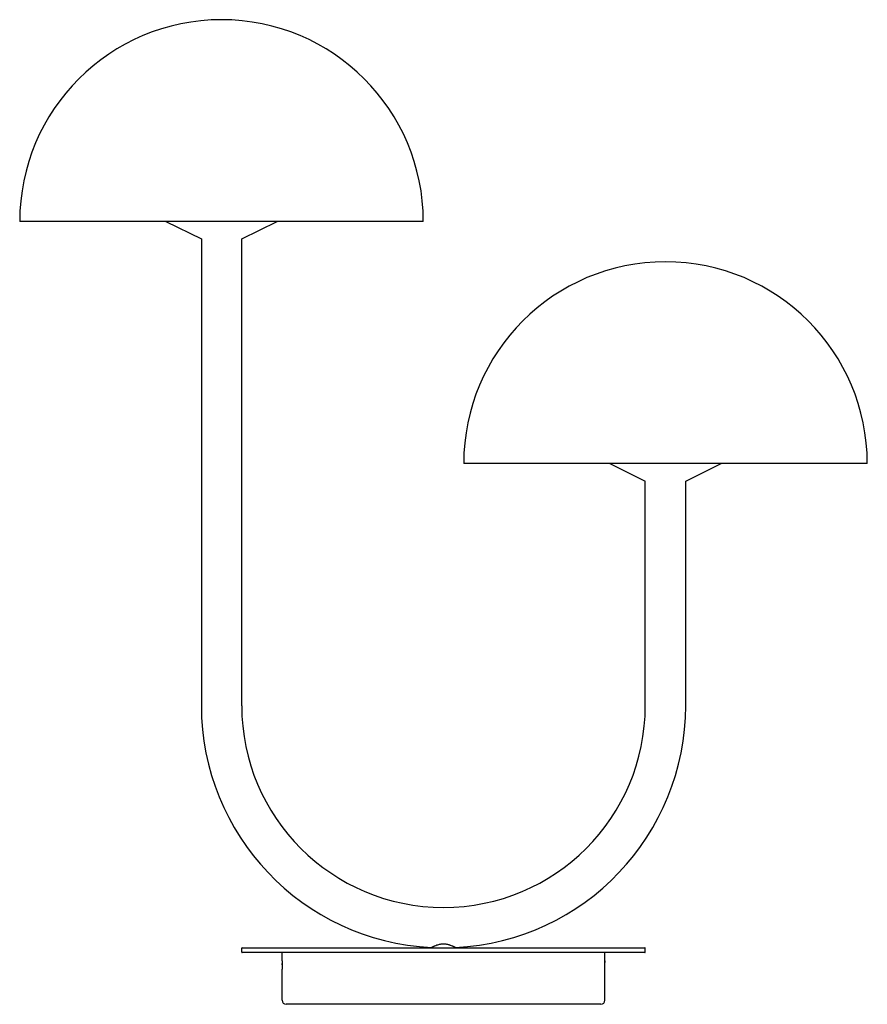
# Model space of a CAD drawing. Header units: inches. Extents: x -2076 to 2647, y -1805 to 2585.
# Tile 15 of 24: x 1048 to 1258, y -1016 to -772. Entities that reach past the tile are written whole.
import ezdxf

# ---------------------------------------------------------------- set-up
doc = ezdxf.new("R2010")
doc.units = ezdxf.units.IN
doc.header["$MEASUREMENT"] = 0

# ---------------------------------------------------------------- blocks, each defined once
blk = doc.blocks.new('block 110')
at = {"color": 7, "lineweight": 25, "true_color": 0xffffff}
blk.add_lwpolyline([(1155.53, -1001.65), (1155.53, -1001.58)], dxfattribs=at)
blk = doc.blocks.new('block 111')
at = {"color": 7, "lineweight": 25, "true_color": 0xffffff}
blk.add_lwpolyline([(1149.6, -1001.58), (1149.6, -1001.65)], dxfattribs=at)
blk = doc.blocks.new('block 112')
at = {"color": 7, "lineweight": 25, "true_color": 0xffffff}
blk.add_lwpolyline([(1193.76, -881.65), (1202.57, -885.99)], dxfattribs=at)
blk = doc.blocks.new('block 113')
at = {"color": 7, "lineweight": 25, "true_color": 0xffffff}
blk.add_lwpolyline([(1212.57, -885.99), (1221.38, -881.65)], dxfattribs=at)
blk = doc.blocks.new('block 114')
at = {"color": 7, "lineweight": 25, "true_color": 0xffffff}
blk.add_lwpolyline([(1102.57, -825.99), (1111.37, -821.65)], dxfattribs=at)
blk = doc.blocks.new('block 115')
at = {"color": 7, "lineweight": 25, "true_color": 0xffffff}
blk.add_lwpolyline([(1083.76, -821.65), (1092.57, -825.99)], dxfattribs=at)
blk = doc.blocks.new('block 116')
at = {"color": 7, "lineweight": 25, "true_color": 0xffffff}
blk.add_lwpolyline([(1102.57, -941.65), (1102.57, -825.99)], dxfattribs=at)
blk = doc.blocks.new('block 117')
at = {"color": 7, "lineweight": 25, "true_color": 0xffffff}
blk.add_lwpolyline([(1092.57, -825.99), (1092.57, -941.65)], dxfattribs=at)
blk = doc.blocks.new('block 118')
at = {"color": 7, "lineweight": 25, "true_color": 0xffffff}
blk.add_open_spline([(1112.58, -1005.91), (1112.58, -1005.95), (1112.58, -1005.98), (1112.58, -1006.01), (1112.58, -1006.04), (1112.58, -1006.08), (1112.58, -1006.11), (1112.58, -1006.14), (1112.58, -1006.17), (1112.58, -1006.2), (1112.58, -1006.23), (1112.58, -1006.26), (1112.58, -1006.3), (1112.58, -1006.36), (1112.58, -1006.41), (1112.58, -1006.47), (1112.57, -1006.52), (1112.57, -1006.57), (1112.57, -1006.62), (1112.57, -1006.67), (1112.57, -1006.71), (1112.57, -1006.74), (1112.57, -1006.78), (1112.57, -1006.81), (1112.57, -1006.84), (1112.57, -1006.86), (1112.57, -1006.88), (1112.57, -1006.89), (1112.57, -1006.91), (1112.57, -1006.91), (1112.57, -1006.91)], degree=3, knots=[0, 0, 0, 0, 1, 1, 1, 2, 2, 2, 3, 3, 3, 4, 4, 4, 5, 5, 5, 6, 6, 6, 7, 7, 7, 8, 8, 8, 9, 9, 9, 10, 10, 10, 10], dxfattribs=at)
blk = doc.blocks.new('block 119')
at = {"color": 7, "lineweight": 25, "true_color": 0xffffff}
blk.add_open_spline([(1112.57, -1004.91), (1112.57, -1004.91), (1112.57, -1004.91), (1112.57, -1004.92), (1112.57, -1004.92), (1112.57, -1004.93), (1112.57, -1004.93), (1112.57, -1004.94), (1112.57, -1004.95), (1112.57, -1004.96), (1112.57, -1004.96), (1112.57, -1004.98), (1112.57, -1004.99), (1112.57, -1005.01), (1112.57, -1005.04), (1112.57, -1005.08), (1112.57, -1005.12), (1112.57, -1005.16), (1112.57, -1005.21), (1112.57, -1005.25), (1112.57, -1005.3), (1112.58, -1005.36), (1112.58, -1005.41), (1112.58, -1005.47), (1112.58, -1005.53), (1112.58, -1005.59), (1112.58, -1005.65), (1112.58, -1005.72), (1112.58, -1005.78), (1112.58, -1005.85), (1112.58, -1005.91)], degree=3, knots=[0, 0, 0, 0, 1, 1, 1, 2, 2, 2, 3, 3, 3, 4, 4, 4, 5, 5, 5, 6, 6, 6, 7, 7, 7, 8, 8, 8, 9, 9, 9, 10, 10, 10, 10], dxfattribs=at)
blk = doc.blocks.new('block 120')
at = {"color": 7, "lineweight": 25, "true_color": 0xffffff}
blk.add_lwpolyline([(1112.57, -1004.91), (1112.57, -1002.85)], dxfattribs=at)
blk = doc.blocks.new('block 121')
at = {"color": 7, "lineweight": 25, "true_color": 0xffffff}
blk.add_lwpolyline([(1192.57, -1004.91), (1192.57, -1002.85)], dxfattribs=at)
blk = doc.blocks.new('block 122')
at = {"color": 7, "lineweight": 25, "true_color": 0xffffff}
blk.add_open_spline([(1192.55, -1005.91), (1192.55, -1005.88), (1192.55, -1005.85), (1192.55, -1005.81), (1192.55, -1005.78), (1192.55, -1005.75), (1192.55, -1005.72), (1192.55, -1005.69), (1192.56, -1005.65), (1192.56, -1005.62), (1192.56, -1005.59), (1192.56, -1005.56), (1192.56, -1005.53), (1192.56, -1005.47), (1192.56, -1005.41), (1192.56, -1005.36), (1192.56, -1005.3), (1192.56, -1005.25), (1192.56, -1005.21), (1192.56, -1005.16), (1192.56, -1005.12), (1192.56, -1005.08), (1192.56, -1005.04), (1192.56, -1005.01), (1192.56, -1004.99), (1192.57, -1004.96), (1192.57, -1004.94), (1192.57, -1004.93), (1192.57, -1004.92), (1192.57, -1004.92), (1192.57, -1004.91)], degree=3, knots=[0, 0, 0, 0, 1, 1, 1, 2, 2, 2, 3, 3, 3, 4, 4, 4, 5, 5, 5, 6, 6, 6, 7, 7, 7, 8, 8, 8, 9, 9, 9, 10, 10, 10, 10], dxfattribs=at)
blk = doc.blocks.new('block 123')
at = {"color": 7, "lineweight": 25, "true_color": 0xffffff}
blk.add_open_spline([(1192.57, -1006.91), (1192.57, -1006.91), (1192.57, -1006.91), (1192.57, -1006.91), (1192.57, -1006.9), (1192.57, -1006.9), (1192.57, -1006.89), (1192.57, -1006.89), (1192.57, -1006.88), (1192.57, -1006.87), (1192.57, -1006.86), (1192.57, -1006.85), (1192.56, -1006.84), (1192.56, -1006.81), (1192.56, -1006.78), (1192.56, -1006.74), (1192.56, -1006.71), (1192.56, -1006.67), (1192.56, -1006.62), (1192.56, -1006.57), (1192.56, -1006.52), (1192.56, -1006.47), (1192.56, -1006.41), (1192.56, -1006.36), (1192.56, -1006.3), (1192.56, -1006.23), (1192.56, -1006.17), (1192.55, -1006.11), (1192.55, -1006.04), (1192.55, -1005.98), (1192.55, -1005.91)], degree=3, knots=[0, 0, 0, 0, 1, 1, 1, 2, 2, 2, 3, 3, 3, 4, 4, 4, 5, 5, 5, 6, 6, 6, 7, 7, 7, 8, 8, 8, 9, 9, 9, 10, 10, 10, 10], dxfattribs=at)
blk = doc.blocks.new('block 124')
at = {"color": 7, "lineweight": 25, "true_color": 0xffffff}
blk.add_lwpolyline([(1192.57, -1014.66), (1192.57, -1006.91)], dxfattribs=at)
blk = doc.blocks.new('block 125')
at = {"color": 7, "lineweight": 25, "true_color": 0xffffff}
blk.add_lwpolyline([(1112.57, -1014.66), (1112.57, -1006.91)], dxfattribs=at)
blk = doc.blocks.new('block 126')
at = {"color": 7, "lineweight": 25, "true_color": 0xffffff}
blk.add_lwpolyline([(1191.57, -1015.66), (1113.57, -1015.66)], dxfattribs=at)
blk = doc.blocks.new('block 127')
at = {"color": 7, "lineweight": 25, "true_color": 0xffffff}
blk.add_open_spline([(1112.57, -1014.66), (1112.57, -1015.21), (1113.01, -1015.66), (1113.57, -1015.66)], degree=3, dxfattribs=at)
blk = doc.blocks.new('block 128')
at = {"color": 7, "lineweight": 25, "true_color": 0xffffff}
blk.add_open_spline([(1191.57, -1015.66), (1192.12, -1015.66), (1192.57, -1015.21), (1192.57, -1014.66)], degree=3, dxfattribs=at)
blk = doc.blocks.new('block 129')
at = {"color": 7, "lineweight": 25, "true_color": 0xffffff}
blk.add_open_spline([(1192.57, -1004.91), (1192.57, -1004.93), (1192.57, -1004.94), (1192.56, -1004.99), (1192.56, -1005.03), (1192.56, -1005.1), (1192.56, -1005.21), (1192.56, -1005.24), (1192.56, -1005.28), (1192.56, -1005.32)], degree=3, knots=[0, 0, 0, 0, 1, 1, 1, 2, 2, 2, 3, 3, 3, 3], dxfattribs=at)
blk = doc.blocks.new('block 130')
at = {"color": 7, "lineweight": 25, "true_color": 0xffffff}
blk.add_lwpolyline([(1112.58, -1005.91), (1112.58, -1005.53)], dxfattribs=at)
blk = doc.blocks.new('block 131')
at = {"color": 7, "lineweight": 25, "true_color": 0xffffff}
blk.add_lwpolyline([(1202.57, -1001.75), (1102.57, -1001.75)], dxfattribs=at)
blk = doc.blocks.new('block 132')
at = {"color": 7, "lineweight": 25, "true_color": 0xffffff}
blk.add_lwpolyline([(1202.57, -1002.75), (1202.57, -1001.75)], dxfattribs=at)
blk = doc.blocks.new('block 133')
at = {"color": 7, "lineweight": 25, "true_color": 0xffffff}
blk.add_lwpolyline([(1102.57, -1002.75), (1202.57, -1002.75)], dxfattribs=at)
blk = doc.blocks.new('block 134')
at = {"color": 7, "lineweight": 25, "true_color": 0xffffff}
blk.add_lwpolyline([(1102.57, -1002.75), (1102.57, -1001.75)], dxfattribs=at)
blk = doc.blocks.new('block 135')
at = {"color": 7, "lineweight": 25, "true_color": 0xffffff}
blk.add_open_spline([(1102.67, -1001.65), (1102.61, -1001.65), (1102.57, -1001.7), (1102.57, -1001.75)], degree=3, dxfattribs=at)
blk = doc.blocks.new('block 136')
at = {"color": 7, "lineweight": 25, "true_color": 0xffffff}
blk.add_lwpolyline([(1102.67, -1001.65), (1202.47, -1001.65)], dxfattribs=at)
blk = doc.blocks.new('block 137')
at = {"color": 7, "lineweight": 25, "true_color": 0xffffff}
blk.add_open_spline([(1202.57, -1001.75), (1202.57, -1001.7), (1202.52, -1001.65), (1202.47, -1001.65)], degree=3, dxfattribs=at)
blk = doc.blocks.new('block 138')
at = {"color": 7, "lineweight": 25, "true_color": 0xffffff}
blk.add_open_spline([(1202.47, -1002.85), (1202.52, -1002.85), (1202.57, -1002.81), (1202.57, -1002.75)], degree=3, dxfattribs=at)
blk = doc.blocks.new('block 139')
at = {"color": 7, "lineweight": 25, "true_color": 0xffffff}
blk.add_lwpolyline([(1202.47, -1002.85), (1102.67, -1002.85)], dxfattribs=at)
blk = doc.blocks.new('block 140')
at = {"color": 7, "lineweight": 25, "true_color": 0xffffff}
blk.add_open_spline([(1102.57, -1002.75), (1102.57, -1002.81), (1102.61, -1002.85), (1102.67, -1002.85)], degree=3, dxfattribs=at)
blk = doc.blocks.new('block 141')
at = {"color": 7, "lineweight": 25, "true_color": 0xffffff}
blk.add_lwpolyline([(1257.57, -881.65), (1157.57, -881.65)], dxfattribs=at)
blk = doc.blocks.new('block 142')
at = {"color": 7, "lineweight": 25, "true_color": 0xffffff}
blk.add_open_spline([(1207.57, -831.65), (1179.95, -831.65), (1157.57, -854.04), (1157.57, -881.65)], degree=3, dxfattribs=at)
blk = doc.blocks.new('block 143')
at = {"color": 7, "lineweight": 25, "true_color": 0xffffff}
blk.add_open_spline([(1257.57, -881.65), (1257.57, -854.04), (1235.18, -831.65), (1207.57, -831.65)], degree=3, dxfattribs=at)
blk = doc.blocks.new('block 144')
at = {"color": 7, "lineweight": 25, "true_color": 0xffffff}
blk.add_lwpolyline([(1147.57, -821.65), (1047.57, -821.65)], dxfattribs=at)
blk = doc.blocks.new('block 145')
at = {"color": 7, "lineweight": 25, "true_color": 0xffffff}
blk.add_open_spline([(1097.57, -771.65), (1069.95, -771.65), (1047.57, -794.04), (1047.57, -821.65)], degree=3, dxfattribs=at)
blk = doc.blocks.new('block 146')
at = {"color": 7, "lineweight": 25, "true_color": 0xffffff}
blk.add_open_spline([(1147.57, -821.65), (1147.57, -794.04), (1125.18, -771.65), (1097.57, -771.65)], degree=3, dxfattribs=at)
blk = doc.blocks.new('block 147')
at = {"color": 7, "lineweight": 25, "true_color": 0xffffff}
blk.add_open_spline([(1102.57, -941.65), (1102.57, -969.27), (1124.95, -991.65), (1152.57, -991.65), (1180.18, -991.65), (1202.57, -969.27), (1202.57, -941.65)], degree=3, knots=[0, 0, 0, 0, 1, 1, 1, 2, 2, 2, 2], dxfattribs=at)
blk = doc.blocks.new('block 148')
at = {"color": 7, "lineweight": 25, "true_color": 0xffffff}
blk.add_open_spline([(1155.57, -1001.58), (1187.5, -999.98), (1212.57, -973.62), (1212.57, -941.65)], degree=3, dxfattribs=at)
blk = doc.blocks.new('block 149')
at = {"color": 7, "lineweight": 25, "true_color": 0xffffff}
blk.add_open_spline([(1152.57, -1000.65), (1152.62, -1000.65), (1152.67, -1000.65), (1152.72, -1000.66), (1152.77, -1000.66), (1152.82, -1000.66), (1152.87, -1000.66), (1152.92, -1000.67), (1152.97, -1000.67), (1153.02, -1000.68), (1153.07, -1000.68), (1153.12, -1000.69), (1153.16, -1000.69), (1153.26, -1000.71), (1153.36, -1000.72), (1153.45, -1000.74), (1153.55, -1000.76), (1153.64, -1000.78), (1153.73, -1000.81), (1153.82, -1000.83), (1153.91, -1000.86), (1153.99, -1000.88), (1154.08, -1000.91), (1154.16, -1000.94), (1154.24, -1000.97), (1154.4, -1001.02), (1154.55, -1001.08), (1154.69, -1001.14), (1154.76, -1001.17), (1154.82, -1001.2), (1154.88, -1001.23), (1154.94, -1001.26), (1155, -1001.29), (1155.05, -1001.31), (1155.11, -1001.34), (1155.16, -1001.36), (1155.21, -1001.39), (1155.25, -1001.41), (1155.29, -1001.43), (1155.33, -1001.45), (1155.37, -1001.47), (1155.41, -1001.49), (1155.43, -1001.51), (1155.46, -1001.52), (1155.49, -1001.53), (1155.51, -1001.55), (1155.53, -1001.56), (1155.54, -1001.56), (1155.55, -1001.57), (1155.56, -1001.57), (1155.56, -1001.58), (1155.57, -1001.58)], degree=3, knots=[0, 0, 0, 0, 1, 1, 1, 2, 2, 2, 3, 3, 3, 4, 4, 4, 5, 5, 5, 6, 6, 6, 7, 7, 7, 8, 8, 8, 9, 9, 9, 10, 10, 10, 11, 11, 11, 12, 12, 12, 13, 13, 13, 14, 14, 14, 15, 15, 15, 16, 16, 16, 17, 17, 17, 17], dxfattribs=at)
blk = doc.blocks.new('block 150')
at = {"color": 7, "lineweight": 25, "true_color": 0xffffff}
blk.add_open_spline([(1149.57, -1001.58), (1149.57, -1001.58), (1149.57, -1001.58), (1149.57, -1001.58), (1149.57, -1001.57), (1149.58, -1001.57), (1149.58, -1001.57), (1149.59, -1001.57), (1149.59, -1001.56), (1149.6, -1001.56), (1149.61, -1001.56), (1149.62, -1001.55), (1149.63, -1001.55), (1149.64, -1001.54), (1149.65, -1001.53), (1149.66, -1001.53), (1149.67, -1001.52), (1149.68, -1001.51), (1149.7, -1001.51), (1149.71, -1001.5), (1149.73, -1001.49), (1149.75, -1001.48), (1149.76, -1001.47), (1149.78, -1001.46), (1149.8, -1001.45), (1149.84, -1001.43), (1149.88, -1001.41), (1149.93, -1001.39), (1149.98, -1001.36), (1150.03, -1001.34), (1150.08, -1001.31), (1150.14, -1001.28), (1150.19, -1001.26), (1150.25, -1001.23), (1150.32, -1001.2), (1150.38, -1001.17), (1150.45, -1001.14), (1150.59, -1001.08), (1150.73, -1001.02), (1150.89, -1000.96), (1151.05, -1000.91), (1151.23, -1000.85), (1151.41, -1000.81), (1151.5, -1000.78), (1151.59, -1000.76), (1151.68, -1000.74), (1151.78, -1000.72), (1151.87, -1000.71), (1151.97, -1000.69), (1152.07, -1000.68), (1152.17, -1000.67), (1152.27, -1000.66), (1152.37, -1000.66), (1152.47, -1000.65), (1152.57, -1000.65)], degree=3, knots=[0, 0, 0, 0, 1, 1, 1, 2, 2, 2, 3, 3, 3, 4, 4, 4, 5, 5, 5, 6, 6, 6, 7, 7, 7, 8, 8, 8, 9, 9, 9, 10, 10, 10, 11, 11, 11, 12, 12, 12, 13, 13, 13, 14, 14, 14, 15, 15, 15, 16, 16, 16, 17, 17, 17, 18, 18, 18, 18], dxfattribs=at)
blk = doc.blocks.new('block 151')
at = {"color": 7, "lineweight": 25, "true_color": 0xffffff}
blk.add_open_spline([(1092.57, -941.65), (1092.57, -973.62), (1117.64, -999.98), (1149.57, -1001.58)], degree=3, dxfattribs=at)
blk = doc.blocks.new('block 152')
at = {"color": 7, "lineweight": 25, "true_color": 0xffffff}
blk.add_lwpolyline([(1212.57, -941.65), (1212.57, -885.99)], dxfattribs=at)
blk = doc.blocks.new('block 153')
at = {"color": 7, "lineweight": 25, "true_color": 0xffffff}
blk.add_lwpolyline([(1202.57, -941.65), (1202.57, -885.99)], dxfattribs=at)

msp = doc.modelspace()

# ---------------------------------------------------------------- block references
for name in ['block 145', 'block 146', 'block 144', 'block 115', 'block 114', 'block 117', 'block 116', 'block 142', 'block 143', 'block 141', 'block 112', 'block 113', 'block 153', 'block 152', 'block 151', 'block 147', 'block 148', 'block 135', 'block 131', 'block 134', 'block 133', 'block 140', 'block 136', 'block 139', 'block 120', 'block 150', 'block 111', 'block 149', 'block 110', 'block 121', 'block 137', 'block 138', 'block 132', 'block 119', 'block 122', 'block 129', 'block 118', 'block 125', 'block 130', 'block 123', 'block 124', 'block 127', 'block 128', 'block 126']:
    msp.add_blockref(name, (0, 0))

doc.saveas('drawing.dxf')
